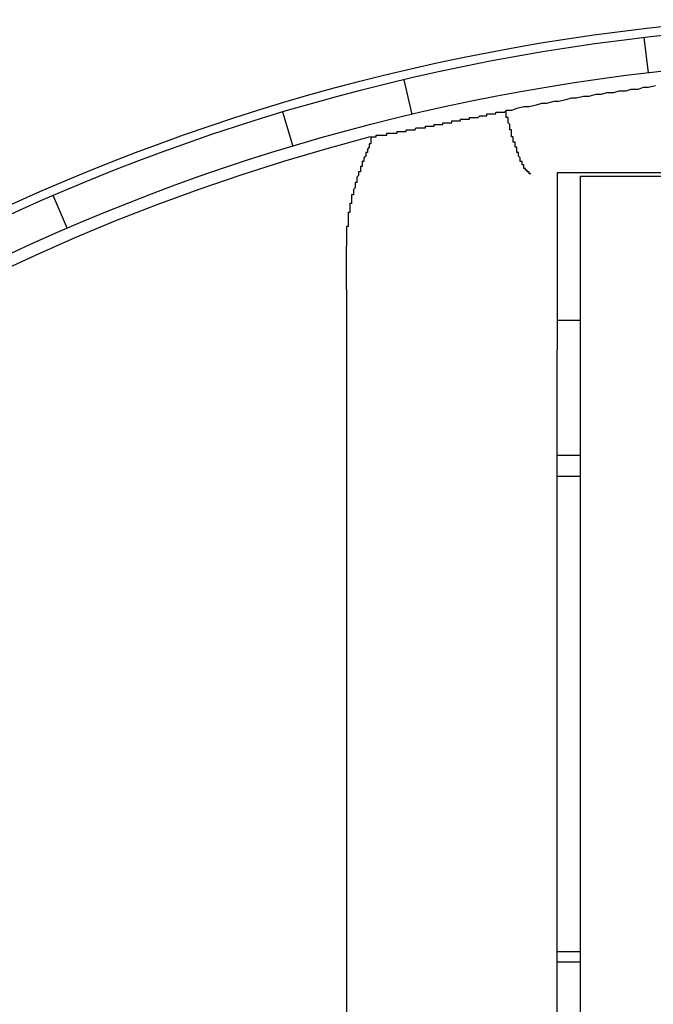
# Model space of a CAD drawing. Header units: millimetres. Extents: x 7187 to 8806, y -3756 to -2918.
# Tile 58 of 250: x 7474.24 to 7477.85, y -3221.96 to -3216.35. Entities that reach past the tile are written whole.
import ezdxf

# ---------------------------------------------------------------- set-up
doc = ezdxf.new("R2010")
doc.units = ezdxf.units.MM
doc.header["$LTSCALE"] = 3

msp = doc.modelspace()

# ---------------------------------------------------------------- linework, layer by layer
at = {"linetype": 'Continuous', "lineweight": 30}
for p, q in [((7477.8216, -3216.6571), (7477.798, -3216.4562)), ((7476.4285, -3216.6977), (7476.4751, -3216.8945)), ((7475.7989, -3217.0757), (7475.7408, -3216.882)), ((7477.3026, -3217.2272), (7477.3026, -3218.2346)), ((7481.1026, -3217.2272), (7477.3026, -3217.2272)), ((7477.435, -3217.2458), (7480.9702, -3217.2458)), ((7477.435, -3218.2346), (7477.435, -3217.2458)), ((7474.434, -3217.3576), (7474.514, -3217.5433)), ((7476.1026, -3217.8897), (7476.1022, -3217.643)), ((7476.1026, -3217.8897), (7476.1026, -3238.963)), ((7477.3026, -3218.0647), (7477.435, -3218.0647)), ((7477.3026, -3219.2262), (7477.3026, -3218.2346)), ((7477.435, -3219.2084), (7477.435, -3218.2346)), ((7477.3026, -3218.8337), (7477.435, -3218.8337)), ((7477.435, -3218.9537), (7477.3026, -3218.9537)), ((7477.3026, -3234.4548), (7477.3026, -3219.2262)), ((7477.435, -3234.3554), (7477.435, -3219.2084)), ((7477.3026, -3221.6584), (7477.435, -3221.6584)), ((7477.435, -3221.7187), (7477.3026, -3221.7187))]:
    msp.add_line(p, q, dxfattribs=at)
for points in [[(7477.8622, -3216.7313, 0), (7477.8222, -3216.7413, 0), (7477.7922, -3216.7413, 0), (7477.7622, -3216.7513, 0), (7477.7222, -3216.7513, 0), (7477.6922, -3216.7613, 0), (7477.6522, -3216.7613, 0), (7477.6222, -3216.7713, 0), (7477.5822, -3216.7713, 0), (7477.5522, -3216.7813, 0), (7477.5222, -3216.7813, 0), (7477.4822, -3216.7913, 0), (7477.4522, -3216.7913, 0), (7477.4122, -3216.8013, 0), (7477.3822, -3216.8013, 0), (7477.3522, -3216.8113, 0), (7477.3122, -3216.8213, 0), (7477.2822, -3216.8213, 0), (7477.2422, -3216.8313, 0), (7477.2122, -3216.8313, 0), (7477.1822, -3216.8413, 0), (7477.1422, -3216.8513, 0), (7477.1122, -3216.8513, 0), (7477.0722, -3216.8613, 0), (7477.0422, -3216.8713, 0), (7477.0122, -3216.8713, 0)], [(7476.2422, -3217.0213, 0), (7476.2422, -3217.0213, 0), (7476.2422, -3217.0213, 0), (7476.2422, -3217.0213, 0), (7476.2422, -3217.0213, 0), (7476.2422, -3217.0213, 0), (7476.2422, -3217.0213, 0), (7476.2422, -3217.0213, 0), (7476.2422, -3217.0213, 0), (7476.2422, -3217.0213, 0), (7476.2422, -3217.0213, 0), (7476.2422, -3217.0213, 0), (7476.2522, -3217.0213, 0), (7476.2522, -3217.0213, 0), (7476.2522, -3217.0213, 0), (7476.2522, -3217.0213, 0), (7476.2522, -3217.0213, 0), (7476.2522, -3217.0213, 0), (7476.2522, -3217.0213, 0), (7476.2522, -3217.0213, 0), (7476.2522, -3217.0213, 0), (7476.2522, -3217.0213, 0), (7476.2522, -3217.0213, 0), (7476.2522, -3217.0213, 0), (7476.2522, -3217.0213, 0), (7476.2522, -3217.0213, 0), (7476.2622, -3217.0213, 0), (7476.2622, -3217.0213, 0), (7476.2622, -3217.0213, 0), (7476.2622, -3217.0213, 0), (7476.2622, -3217.0213, 0), (7476.2622, -3217.0213, 0), (7476.2622, -3217.0213, 0), (7476.2622, -3217.0213, 0), (7476.2622, -3217.0213, 0), (7476.2622, -3217.0213, 0), (7476.2622, -3217.0213, 0), (7476.2622, -3217.0213, 0), (7476.2622, -3217.0213, 0), (7476.2722, -3217.0213, 0), (7476.2722, -3217.0213, 0), (7476.2722, -3217.0213, 0), (7476.2722, -3217.0213, 0), (7476.2722, -3217.0213, 0), (7476.2722, -3217.0213, 0), (7476.2722, -3217.0213, 0), (7476.2722, -3217.0213, 0), (7476.2722, -3217.0213, 0), (7476.2722, -3217.0113, 0), (7476.2722, -3217.0113, 0), (7476.2722, -3217.0113, 0), (7476.2822, -3217.0113, 0), (7476.2822, -3217.0113, 0), (7476.2822, -3217.0113, 0), (7476.2822, -3217.0113, 0), (7476.2822, -3217.0113, 0), (7476.2822, -3217.0113, 0), (7476.2822, -3217.0113, 0), (7476.2822, -3217.0113, 0), (7476.2822, -3217.0113, 0), (7476.2822, -3217.0113, 0), (7476.2822, -3217.0113, 0), (7476.2822, -3217.0113, 0), (7476.2822, -3217.0113, 0), (7476.2922, -3217.0113, 0), (7476.2922, -3217.0113, 0), (7476.2922, -3217.0113, 0), (7476.2922, -3217.0113, 0), (7476.2922, -3217.0113, 0), (7476.2922, -3217.0113, 0), (7476.2922, -3217.0113, 0), (7476.2922, -3217.0113, 0), (7476.2922, -3217.0113, 0), (7476.2922, -3217.0113, 0), (7476.2922, -3217.0113, 0), (7476.2922, -3217.0113, 0), (7476.3022, -3217.0113, 0), (7476.3022, -3217.0113, 0), (7476.3022, -3217.0113, 0), (7476.3022, -3217.0113, 0), (7476.3022, -3217.0113, 0), (7476.3022, -3217.0113, 0), (7476.3022, -3217.0113, 0), (7476.3022, -3217.0113, 0), (7476.3022, -3217.0113, 0), (7476.3022, -3217.0113, 0), (7476.3022, -3217.0113, 0), (7476.3122, -3217.0113, 0), (7476.3122, -3217.0113, 0), (7476.3122, -3217.0113, 0), (7476.3122, -3217.0113, 0), (7476.3122, -3217.0113, 0), (7476.3122, -3217.0113, 0), (7476.3122, -3217.0113, 0), (7476.3122, -3217.0113, 0), (7476.3122, -3217.0113, 0), (7476.3122, -3217.0113, 0), (7476.3122, -3217.0113, 0), (7476.3122, -3217.0113, 0), (7476.3222, -3217.0113, 0), (7476.3222, -3217.0113, 0), (7476.3222, -3217.0113, 0), (7476.3222, -3217.0113, 0), (7476.3222, -3217.0113, 0), (7476.3222, -3217.0113, 0), (7476.3222, -3217.0113, 0), (7476.3222, -3217.0113, 0), (7476.3222, -3217.0113, 0), (7476.3222, -3217.0113, 0), (7476.3322, -3217.0113, 0), (7476.3322, -3217.0113, 0), (7476.3322, -3217.0113, 0), (7476.3322, -3217.0113, 0), (7476.3322, -3217.0113, 0), (7476.3322, -3217.0113, 0), (7476.3322, -3217.0113, 0), (7476.3322, -3217.0013, 0), (7476.3322, -3217.0013, 0), (7476.3322, -3217.0013, 0), (7476.3422, -3217.0013, 0), (7476.3422, -3217.0013, 0), (7476.3422, -3217.0013, 0), (7476.3422, -3217.0013, 0), (7476.3422, -3217.0013, 0), (7476.3422, -3217.0013, 0), (7476.3422, -3217.0013, 0), (7476.3422, -3217.0013, 0), (7476.3422, -3217.0013, 0), (7476.3422, -3217.0013, 0), (7476.3522, -3217.0013, 0), (7476.3522, -3217.0013, 0), (7476.3522, -3217.0013, 0), (7476.3522, -3217.0013, 0), (7476.3522, -3217.0013, 0), (7476.3522, -3217.0013, 0), (7476.3522, -3217.0013, 0), (7476.3522, -3217.0013, 0), (7476.3522, -3217.0013, 0), (7476.3522, -3217.0013, 0), (7476.3622, -3217.0013, 0), (7476.3622, -3217.0013, 0), (7476.3622, -3217.0013, 0), (7476.3622, -3217.0013, 0), (7476.3622, -3217.0013, 0), (7476.3622, -3217.0013, 0), (7476.3622, -3217.0013, 0), (7476.3622, -3217.0013, 0), (7476.3622, -3217.0013, 0), (7476.3722, -3217.0013, 0), (7476.3722, -3217.0013, 0), (7476.3722, -3217.0013, 0), (7476.3722, -3217.0013, 0), (7476.3722, -3217.0013, 0), (7476.3722, -3217.0013, 0), (7476.3722, -3217.0013, 0), (7476.3722, -3217.0013, 0), (7476.3822, -3217.0013, 0), (7476.3822, -3217.0013, 0), (7476.3822, -3217.0013, 0), (7476.3822, -3217.0013, 0), (7476.3822, -3217.0013, 0), (7476.3822, -3217.0013, 0), (7476.3822, -3217.0013, 0), (7476.3822, -3217.0013, 0), (7476.3922, -3217.0013, 0), (7476.3922, -3217.0013, 0), (7476.3922, -3216.9913, 0), (7476.3922, -3216.9913, 0), (7476.3922, -3216.9913, 0), (7476.3922, -3216.9913, 0), (7476.3922, -3216.9913, 0), (7476.3922, -3216.9913, 0), (7476.4022, -3216.9913, 0), (7476.4022, -3216.9913, 0), (7476.4022, -3216.9913, 0), (7476.4022, -3216.9913, 0), (7476.4022, -3216.9913, 0), (7476.4022, -3216.9913, 0), (7476.4022, -3216.9913, 0), (7476.4022, -3216.9913, 0), (7476.4122, -3216.9913, 0), (7476.4122, -3216.9913, 0), (7476.4122, -3216.9913, 0), (7476.4122, -3216.9913, 0), (7476.4122, -3216.9913, 0), (7476.4122, -3216.9913, 0), (7476.4122, -3216.9913, 0), (7476.4122, -3216.9913, 0), (7476.4222, -3216.9913, 0), (7476.4222, -3216.9913, 0), (7476.4222, -3216.9913, 0), (7476.4222, -3216.9913, 0), (7476.4222, -3216.9913, 0), (7476.4222, -3216.9913, 0), (7476.4222, -3216.9913, 0), (7476.4322, -3216.9913, 0), (7476.4322, -3216.9913, 0), (7476.4322, -3216.9913, 0), (7476.4322, -3216.9913, 0), (7476.4322, -3216.9913, 0), (7476.4322, -3216.9913, 0), (7476.4322, -3216.9913, 0), (7476.4422, -3216.9913, 0), (7476.4422, -3216.9913, 0), (7476.4422, -3216.9913, 0), (7476.4422, -3216.9913, 0), (7476.4422, -3216.9813, 0), (7476.4422, -3216.9813, 0), (7476.4522, -3216.9813, 0), (7476.4522, -3216.9813, 0), (7476.4522, -3216.9813, 0), (7476.4522, -3216.9813, 0), (7476.4522, -3216.9813, 0), (7476.4522, -3216.9813, 0), (7476.4522, -3216.9813, 0), (7476.4622, -3216.9813, 0), (7476.4622, -3216.9813, 0), (7476.4622, -3216.9813, 0), (7476.4622, -3216.9813, 0), (7476.4622, -3216.9813, 0), (7476.4622, -3216.9813, 0), (7476.4722, -3216.9813, 0), (7476.4722, -3216.9813, 0), (7476.4722, -3216.9813, 0), (7476.4722, -3216.9813, 0), (7476.4722, -3216.9813, 0), (7476.4722, -3216.9813, 0), (7476.4822, -3216.9813, 0), (7476.4822, -3216.9813, 0), (7476.4822, -3216.9813, 0), (7476.4822, -3216.9813, 0), (7476.4822, -3216.9813, 0), (7476.4822, -3216.9813, 0), (7476.4922, -3216.9813, 0), (7476.4922, -3216.9813, 0), (7476.4922, -3216.9813, 0), (7476.4922, -3216.9813, 0), (7476.4922, -3216.9813, 0), (7476.4922, -3216.9813, 0), (7476.5022, -3216.9713, 0), (7476.5022, -3216.9713, 0), (7476.5022, -3216.9713, 0), (7476.5022, -3216.9713, 0), (7476.5022, -3216.9713, 0), (7476.5122, -3216.9713, 0), (7476.5122, -3216.9713, 0), (7476.5122, -3216.9713, 0), (7476.5122, -3216.9713, 0), (7476.5122, -3216.9713, 0), (7476.5122, -3216.9713, 0), (7476.5222, -3216.9713, 0), (7476.5222, -3216.9713, 0), (7476.5222, -3216.9713, 0), (7476.5222, -3216.9713, 0), (7476.5222, -3216.9713, 0), (7476.5322, -3216.9713, 0), (7476.5322, -3216.9713, 0), (7476.5322, -3216.9713, 0), (7476.5322, -3216.9713, 0), (7476.5322, -3216.9713, 0), (7476.5422, -3216.9713, 0), (7476.5422, -3216.9713, 0), (7476.5422, -3216.9713, 0), (7476.5422, -3216.9713, 0), (7476.5422, -3216.9713, 0), (7476.5522, -3216.9713, 0), (7476.5522, -3216.9613, 0), (7476.5522, -3216.9613, 0), (7476.5522, -3216.9613, 0), (7476.5522, -3216.9613, 0), (7476.5622, -3216.9613, 0), (7476.5622, -3216.9613, 0), (7476.5622, -3216.9613, 0), (7476.5622, -3216.9613, 0), (7476.5622, -3216.9613, 0), (7476.5722, -3216.9613, 0), (7476.5722, -3216.9613, 0), (7476.5722, -3216.9613, 0), (7476.5722, -3216.9613, 0), (7476.5722, -3216.9613, 0), (7476.5822, -3216.9613, 0), (7476.5822, -3216.9613, 0), (7476.5822, -3216.9613, 0), (7476.5822, -3216.9613, 0), (7476.5922, -3216.9613, 0), (7476.5922, -3216.9613, 0), (7476.5922, -3216.9613, 0), (7476.5922, -3216.9613, 0), (7476.5922, -3216.9613, 0), (7476.6022, -3216.9613, 0), (7476.6022, -3216.9513, 0), (7476.6022, -3216.9513, 0), (7476.6022, -3216.9513, 0), (7476.6122, -3216.9513, 0), (7476.6122, -3216.9513, 0), (7476.6122, -3216.9513, 0), (7476.6122, -3216.9513, 0), (7476.6222, -3216.9513, 0), (7476.6222, -3216.9513, 0), (7476.6222, -3216.9513, 0), (7476.6222, -3216.9513, 0), (7476.6322, -3216.9513, 0), (7476.6322, -3216.9513, 0), (7476.6322, -3216.9513, 0), (7476.6322, -3216.9513, 0), (7476.6422, -3216.9513, 0), (7476.6422, -3216.9513, 0), (7476.6422, -3216.9513, 0), (7476.6422, -3216.9513, 0), (7476.6522, -3216.9513, 0), (7476.6522, -3216.9413, 0), (7476.6522, -3216.9413, 0), (7476.6622, -3216.9413, 0), (7476.6622, -3216.9413, 0), (7476.6622, -3216.9413, 0), (7476.6622, -3216.9413, 0), (7476.6722, -3216.9413, 0), (7476.6722, -3216.9413, 0), (7476.6722, -3216.9413, 0), (7476.6822, -3216.9413, 0), (7476.6822, -3216.9413, 0), (7476.6822, -3216.9413, 0), (7476.6922, -3216.9413, 0), (7476.6922, -3216.9413, 0), (7476.6922, -3216.9413, 0), (7476.6922, -3216.9413, 0), (7476.7022, -3216.9413, 0), (7476.7022, -3216.9313, 0), (7476.7022, -3216.9313, 0), (7476.7122, -3216.9313, 0), (7476.7122, -3216.9313, 0), (7476.7222, -3216.9313, 0), (7476.7222, -3216.9313, 0), (7476.7222, -3216.9313, 0), (7476.7322, -3216.9313, 0), (7476.7322, -3216.9313, 0), (7476.7322, -3216.9313, 0), (7476.7422, -3216.9313, 0), (7476.7422, -3216.9313, 0), (7476.7522, -3216.9313, 0), (7476.7522, -3216.9313, 0), (7476.7522, -3216.9213, 0), (7476.7622, -3216.9213, 0), (7476.7622, -3216.9213, 0), (7476.7722, -3216.9213, 0), (7476.7722, -3216.9213, 0), (7476.7822, -3216.9213, 0), (7476.7822, -3216.9213, 0), (7476.7822, -3216.9213, 0), (7476.7922, -3216.9213, 0), (7476.7922, -3216.9213, 0), (7476.8022, -3216.9213, 0), (7476.8022, -3216.9113, 0), (7476.8122, -3216.9113, 0), (7476.8122, -3216.9113, 0), (7476.8222, -3216.9113, 0), (7476.8322, -3216.9113, 0), (7476.8322, -3216.9113, 0), (7476.8422, -3216.9113, 0), (7476.8422, -3216.9113, 0), (7476.8522, -3216.9113, 0), (7476.8622, -3216.9013, 0), (7476.8622, -3216.9013, 0), (7476.8722, -3216.9013, 0), (7476.8822, -3216.9013, 0), (7476.8822, -3216.9013, 0), (7476.8922, -3216.9013, 0), (7476.9022, -3216.9013, 0), (7476.9022, -3216.8913, 0), (7476.9122, -3216.8913, 0), (7476.9222, -3216.8913, 0), (7476.9222, -3216.8913, 0), (7476.9322, -3216.8913, 0), (7476.9422, -3216.8913, 0), (7476.9522, -3216.8913, 0), (7476.9522, -3216.8813, 0), (7476.9622, -3216.8813, 0), (7476.9722, -3216.8813, 0), (7476.9722, -3216.8813, 0), (7476.9822, -3216.8813, 0), (7476.9922, -3216.8813, 0), (7476.9922, -3216.8813, 0), (7477.0022, -3216.8813, 0), (7477.0122, -3216.8713, 0)], [(7477.1522, -3217.2313, 0), (7477.1422, -3217.2313, 0), (7477.1422, -3217.2213, 0), (7477.1422, -3217.2213, 0), (7477.1422, -3217.2213, 0), (7477.1422, -3217.2213, 0), (7477.1422, -3217.2213, 0), (7477.1322, -3217.2213, 0), (7477.1322, -3217.2213, 0), (7477.1322, -3217.2213, 0), (7477.1322, -3217.2213, 0), (7477.1322, -3217.2213, 0), (7477.1322, -3217.2113, 0), (7477.1322, -3217.2113, 0), (7477.1322, -3217.2113, 0), (7477.1322, -3217.2113, 0), (7477.1222, -3217.2113, 0), (7477.1222, -3217.2113, 0), (7477.1222, -3217.2113, 0), (7477.1222, -3217.2113, 0), (7477.1222, -3217.2113, 0), (7477.1222, -3217.2113, 0), (7477.1222, -3217.2013, 0), (7477.1222, -3217.2013, 0), (7477.1222, -3217.2013, 0), (7477.1222, -3217.2013, 0), (7477.1222, -3217.2013, 0), (7477.1222, -3217.2013, 0), (7477.1222, -3217.2013, 0), (7477.1222, -3217.2013, 0), (7477.1122, -3217.2013, 0), (7477.1122, -3217.2013, 0), (7477.1122, -3217.1913, 0), (7477.1122, -3217.1913, 0), (7477.1122, -3217.1913, 0), (7477.1122, -3217.1913, 0), (7477.1122, -3217.1913, 0), (7477.1122, -3217.1913, 0), (7477.1122, -3217.1913, 0), (7477.1122, -3217.1913, 0), (7477.1122, -3217.1913, 0), (7477.1122, -3217.1913, 0), (7477.1122, -3217.1813, 0), (7477.1122, -3217.1813, 0), (7477.1122, -3217.1813, 0), (7477.1122, -3217.1813, 0), (7477.1122, -3217.1813, 0), (7477.1022, -3217.1813, 0), (7477.1022, -3217.1813, 0), (7477.1022, -3217.1813, 0), (7477.1022, -3217.1813, 0), (7477.1022, -3217.1813, 0), (7477.1022, -3217.1713, 0), (7477.1022, -3217.1713, 0), (7477.1022, -3217.1713, 0), (7477.1022, -3217.1713, 0), (7477.1022, -3217.1713, 0), (7477.1022, -3217.1713, 0), (7477.1022, -3217.1713, 0), (7477.1022, -3217.1713, 0), (7477.1022, -3217.1713, 0), (7477.1022, -3217.1713, 0), (7477.1022, -3217.1613, 0), (7477.1022, -3217.1613, 0), (7477.1022, -3217.1613, 0), (7477.1022, -3217.1613, 0), (7477.1022, -3217.1613, 0), (7477.0922, -3217.1613, 0), (7477.0922, -3217.1613, 0), (7477.0922, -3217.1613, 0), (7477.0922, -3217.1613, 0), (7477.0922, -3217.1613, 0), (7477.0922, -3217.1513, 0), (7477.0922, -3217.1513, 0), (7477.0922, -3217.1513, 0), (7477.0922, -3217.1513, 0), (7477.0922, -3217.1513, 0), (7477.0922, -3217.1513, 0), (7477.0922, -3217.1513, 0), (7477.0922, -3217.1513, 0), (7477.0922, -3217.1513, 0), (7477.0922, -3217.1513, 0), (7477.0922, -3217.1413, 0), (7477.0922, -3217.1413, 0), (7477.0922, -3217.1413, 0), (7477.0922, -3217.1413, 0), (7477.0922, -3217.1413, 0), (7477.0922, -3217.1413, 0), (7477.0922, -3217.1413, 0), (7477.0922, -3217.1413, 0), (7477.0922, -3217.1413, 0), (7477.0922, -3217.1413, 0), (7477.0822, -3217.1313, 0), (7477.0822, -3217.1313, 0), (7477.0822, -3217.1313, 0), (7477.0822, -3217.1313, 0), (7477.0822, -3217.1313, 0), (7477.0822, -3217.1313, 0), (7477.0822, -3217.1313, 0), (7477.0822, -3217.1313, 0), (7477.0822, -3217.1313, 0), (7477.0822, -3217.1313, 0), (7477.0822, -3217.1213, 0), (7477.0822, -3217.1213, 0), (7477.0822, -3217.1213, 0), (7477.0822, -3217.1213, 0), (7477.0822, -3217.1213, 0), (7477.0822, -3217.1213, 0), (7477.0822, -3217.1213, 0), (7477.0822, -3217.1213, 0), (7477.0822, -3217.1213, 0), (7477.0822, -3217.1213, 0), (7477.0822, -3217.1113, 0), (7477.0822, -3217.1113, 0), (7477.0822, -3217.1113, 0), (7477.0822, -3217.1113, 0), (7477.0822, -3217.1113, 0), (7477.0822, -3217.1113, 0), (7477.0722, -3217.1113, 0), (7477.0722, -3217.1113, 0), (7477.0722, -3217.1113, 0), (7477.0722, -3217.1113, 0), (7477.0722, -3217.1013, 0), (7477.0722, -3217.1013, 0), (7477.0722, -3217.1013, 0), (7477.0722, -3217.1013, 0), (7477.0722, -3217.1013, 0), (7477.0722, -3217.1013, 0), (7477.0722, -3217.1013, 0), (7477.0722, -3217.1013, 0), (7477.0722, -3217.1013, 0), (7477.0722, -3217.1013, 0), (7477.0722, -3217.0913, 0), (7477.0722, -3217.0913, 0), (7477.0722, -3217.0913, 0), (7477.0722, -3217.0913, 0), (7477.0722, -3217.0913, 0), (7477.0722, -3217.0913, 0), (7477.0722, -3217.0913, 0), (7477.0722, -3217.0913, 0), (7477.0722, -3217.0913, 0), (7477.0722, -3217.0913, 0), (7477.0722, -3217.0813, 0), (7477.0722, -3217.0813, 0), (7477.0722, -3217.0813, 0), (7477.0722, -3217.0813, 0), (7477.0622, -3217.0813, 0), (7477.0622, -3217.0813, 0), (7477.0622, -3217.0813, 0), (7477.0622, -3217.0813, 0), (7477.0622, -3217.0813, 0), (7477.0622, -3217.0813, 0), (7477.0622, -3217.0713, 0), (7477.0622, -3217.0713, 0), (7477.0622, -3217.0713, 0), (7477.0622, -3217.0713, 0), (7477.0622, -3217.0713, 0), (7477.0622, -3217.0713, 0), (7477.0622, -3217.0713, 0), (7477.0622, -3217.0713, 0), (7477.0622, -3217.0713, 0), (7477.0622, -3217.0713, 0), (7477.0622, -3217.0613, 0), (7477.0622, -3217.0613, 0), (7477.0622, -3217.0613, 0), (7477.0622, -3217.0613, 0), (7477.0622, -3217.0613, 0), (7477.0622, -3217.0613, 0), (7477.0622, -3217.0613, 0), (7477.0622, -3217.0613, 0), (7477.0622, -3217.0613, 0), (7477.0622, -3217.0613, 0), (7477.0622, -3217.0513, 0), (7477.0622, -3217.0513, 0), (7477.0622, -3217.0513, 0), (7477.0622, -3217.0513, 0), (7477.0622, -3217.0513, 0), (7477.0522, -3217.0513, 0), (7477.0522, -3217.0513, 0), (7477.0522, -3217.0513, 0), (7477.0522, -3217.0513, 0), (7477.0522, -3217.0513, 0), (7477.0522, -3217.0413, 0), (7477.0522, -3217.0413, 0), (7477.0522, -3217.0413, 0), (7477.0522, -3217.0413, 0), (7477.0522, -3217.0413, 0), (7477.0522, -3217.0413, 0), (7477.0522, -3217.0413, 0), (7477.0522, -3217.0413, 0), (7477.0522, -3217.0413, 0), (7477.0522, -3217.0413, 0), (7477.0522, -3217.0313, 0), (7477.0522, -3217.0313, 0), (7477.0522, -3217.0313, 0), (7477.0522, -3217.0313, 0), (7477.0522, -3217.0313, 0), (7477.0522, -3217.0313, 0), (7477.0522, -3217.0313, 0), (7477.0522, -3217.0313, 0), (7477.0522, -3217.0313, 0), (7477.0522, -3217.0313, 0), (7477.0522, -3217.0213, 0), (7477.0522, -3217.0213, 0), (7477.0522, -3217.0213, 0), (7477.0522, -3217.0213, 0), (7477.0522, -3217.0213, 0), (7477.0522, -3217.0213, 0), (7477.0522, -3217.0213, 0), (7477.0422, -3217.0213, 0), (7477.0422, -3217.0213, 0), (7477.0422, -3217.0113, 0), (7477.0422, -3217.0113, 0), (7477.0422, -3217.0113, 0), (7477.0422, -3217.0113, 0), (7477.0422, -3217.0113, 0), (7477.0422, -3217.0113, 0), (7477.0422, -3217.0113, 0), (7477.0422, -3217.0113, 0), (7477.0422, -3217.0113, 0), (7477.0422, -3217.0113, 0), (7477.0422, -3217.0013, 0), (7477.0422, -3217.0013, 0), (7477.0422, -3217.0013, 0), (7477.0422, -3217.0013, 0), (7477.0422, -3217.0013, 0), (7477.0422, -3217.0013, 0), (7477.0422, -3217.0013, 0), (7477.0422, -3217.0013, 0), (7477.0422, -3217.0013, 0), (7477.0422, -3217.0013, 0), (7477.0422, -3216.9913, 0), (7477.0422, -3216.9913, 0), (7477.0422, -3216.9913, 0), (7477.0422, -3216.9913, 0), (7477.0422, -3216.9913, 0), (7477.0422, -3216.9913, 0), (7477.0422, -3216.9913, 0), (7477.0422, -3216.9913, 0), (7477.0422, -3216.9913, 0), (7477.0422, -3216.9913, 0), (7477.0422, -3216.9813, 0), (7477.0422, -3216.9813, 0), (7477.0422, -3216.9813, 0), (7477.0322, -3216.9813, 0), (7477.0322, -3216.9813, 0), (7477.0322, -3216.9813, 0), (7477.0322, -3216.9813, 0), (7477.0322, -3216.9813, 0), (7477.0322, -3216.9813, 0), (7477.0322, -3216.9813, 0), (7477.0322, -3216.9713, 0), (7477.0322, -3216.9713, 0), (7477.0322, -3216.9713, 0), (7477.0322, -3216.9713, 0), (7477.0322, -3216.9713, 0), (7477.0322, -3216.9713, 0), (7477.0322, -3216.9713, 0), (7477.0322, -3216.9713, 0), (7477.0322, -3216.9713, 0), (7477.0322, -3216.9713, 0), (7477.0322, -3216.9613, 0), (7477.0322, -3216.9613, 0), (7477.0322, -3216.9613, 0), (7477.0322, -3216.9613, 0), (7477.0322, -3216.9613, 0), (7477.0322, -3216.9613, 0), (7477.0322, -3216.9613, 0), (7477.0322, -3216.9613, 0), (7477.0322, -3216.9613, 0), (7477.0322, -3216.9613, 0), (7477.0322, -3216.9513, 0), (7477.0322, -3216.9513, 0), (7477.0322, -3216.9513, 0), (7477.0322, -3216.9513, 0), (7477.0322, -3216.9513, 0), (7477.0322, -3216.9513, 0), (7477.0322, -3216.9513, 0), (7477.0322, -3216.9513, 0), (7477.0322, -3216.9513, 0), (7477.0322, -3216.9513, 0), (7477.0222, -3216.9413, 0), (7477.0222, -3216.9413, 0), (7477.0222, -3216.9413, 0), (7477.0222, -3216.9413, 0), (7477.0222, -3216.9413, 0), (7477.0222, -3216.9413, 0), (7477.0222, -3216.9413, 0), (7477.0222, -3216.9413, 0), (7477.0222, -3216.9413, 0), (7477.0222, -3216.9413, 0), (7477.0222, -3216.9313, 0), (7477.0222, -3216.9313, 0), (7477.0222, -3216.9313, 0), (7477.0222, -3216.9313, 0), (7477.0222, -3216.9313, 0), (7477.0222, -3216.9313, 0), (7477.0222, -3216.9313, 0), (7477.0222, -3216.9313, 0), (7477.0222, -3216.9313, 0), (7477.0222, -3216.9313, 0), (7477.0222, -3216.9213, 0), (7477.0222, -3216.9213, 0), (7477.0222, -3216.9213, 0), (7477.0222, -3216.9213, 0), (7477.0222, -3216.9213, 0), (7477.0222, -3216.9213, 0), (7477.0222, -3216.9213, 0), (7477.0222, -3216.9213, 0), (7477.0222, -3216.9213, 0), (7477.0222, -3216.9213, 0), (7477.0222, -3216.9113, 0), (7477.0222, -3216.9113, 0), (7477.0222, -3216.9113, 0), (7477.0222, -3216.9113, 0), (7477.0222, -3216.9113, 0), (7477.0222, -3216.9113, 0), (7477.0222, -3216.9113, 0), (7477.0222, -3216.9113, 0), (7477.0222, -3216.9113, 0), (7477.0122, -3216.9113, 0), (7477.0122, -3216.9013, 0), (7477.0122, -3216.9013, 0), (7477.0122, -3216.9013, 0), (7477.0122, -3216.9013, 0), (7477.0122, -3216.9013, 0), (7477.0122, -3216.9013, 0), (7477.0122, -3216.9013, 0), (7477.0122, -3216.9013, 0), (7477.0122, -3216.9013, 0), (7477.0122, -3216.9013, 0), (7477.0122, -3216.8913, 0), (7477.0122, -3216.8913, 0), (7477.0122, -3216.8913, 0), (7477.0122, -3216.8913, 0), (7477.0122, -3216.8913, 0), (7477.0122, -3216.8913, 0), (7477.0122, -3216.8913, 0), (7477.0122, -3216.8913, 0), (7477.0122, -3216.8913, 0), (7477.0122, -3216.8913, 0), (7477.0122, -3216.8813, 0), (7477.0122, -3216.8813, 0), (7477.0122, -3216.8813, 0), (7477.0122, -3216.8813, 0), (7477.0122, -3216.8813, 0), (7477.0122, -3216.8813, 0), (7477.0122, -3216.8813, 0), (7477.0122, -3216.8813, 0), (7477.0122, -3216.8813, 0), (7477.0122, -3216.8813, 0), (7477.0122, -3216.8713, 0)], [(7476.2422, -3217.0213, 0), (7476.2422, -3217.0213, 0), (7476.2422, -3217.0213, 0), (7476.2422, -3217.0213, 0), (7476.2422, -3217.0213, 0), (7476.2422, -3217.0213, 0), (7476.2422, -3217.0213, 0), (7476.2422, -3217.0213, 0), (7476.2422, -3217.0213, 0), (7476.2422, -3217.0213, 0), (7476.2422, -3217.0213, 0), (7476.2422, -3217.0213, 0), (7476.2422, -3217.0313, 0), (7476.2422, -3217.0313, 0), (7476.2422, -3217.0313, 0), (7476.2422, -3217.0313, 0), (7476.2422, -3217.0313, 0), (7476.2422, -3217.0313, 0), (7476.2422, -3217.0313, 0), (7476.2422, -3217.0313, 0), (7476.2422, -3217.0313, 0), (7476.2422, -3217.0313, 0), (7476.2422, -3217.0313, 0), (7476.2422, -3217.0313, 0), (7476.2422, -3217.0313, 0), (7476.2422, -3217.0313, 0), (7476.2422, -3217.0313, 0), (7476.2422, -3217.0313, 0), (7476.2422, -3217.0313, 0), (7476.2422, -3217.0313, 0), (7476.2422, -3217.0313, 0), (7476.2422, -3217.0313, 0), (7476.2422, -3217.0313, 0), (7476.2422, -3217.0413, 0), (7476.2422, -3217.0413, 0), (7476.2422, -3217.0413, 0), (7476.2422, -3217.0413, 0), (7476.2422, -3217.0413, 0), (7476.2422, -3217.0413, 0), (7476.2422, -3217.0413, 0), (7476.2422, -3217.0413, 0), (7476.2422, -3217.0413, 0), (7476.2422, -3217.0413, 0), (7476.2422, -3217.0413, 0), (7476.2422, -3217.0413, 0), (7476.2422, -3217.0513, 0), (7476.2422, -3217.0513, 0), (7476.2422, -3217.0513, 0), (7476.2422, -3217.0513, 0), (7476.2422, -3217.0513, 0), (7476.2422, -3217.0513, 0), (7476.2422, -3217.0513, 0), (7476.2422, -3217.0513, 0), (7476.2422, -3217.0513, 0), (7476.2422, -3217.0613, 0), (7476.2322, -3217.0613, 0), (7476.2322, -3217.0613, 0), (7476.2322, -3217.0613, 0), (7476.2322, -3217.0613, 0), (7476.2322, -3217.0613, 0), (7476.2322, -3217.0613, 0), (7476.2322, -3217.0613, 0), (7476.2322, -3217.0713, 0), (7476.2322, -3217.0713, 0), (7476.2322, -3217.0713, 0), (7476.2322, -3217.0713, 0), (7476.2322, -3217.0713, 0), (7476.2322, -3217.0713, 0), (7476.2322, -3217.0813, 0), (7476.2322, -3217.0813, 0), (7476.2322, -3217.0813, 0), (7476.2322, -3217.0813, 0), (7476.2322, -3217.0813, 0), (7476.2322, -3217.0813, 0), (7476.2222, -3217.0913, 0), (7476.2222, -3217.0913, 0), (7476.2222, -3217.0913, 0), (7476.2222, -3217.0913, 0), (7476.2222, -3217.0913, 0), (7476.2222, -3217.0913, 0), (7476.2222, -3217.1013, 0), (7476.2222, -3217.1013, 0), (7476.2222, -3217.1013, 0), (7476.2222, -3217.1013, 0), (7476.2222, -3217.1013, 0), (7476.2222, -3217.1113, 0), (7476.2222, -3217.1113, 0), (7476.2122, -3217.1113, 0), (7476.2122, -3217.1113, 0), (7476.2122, -3217.1113, 0), (7476.2122, -3217.1213, 0), (7476.2122, -3217.1213, 0), (7476.2122, -3217.1213, 0), (7476.2122, -3217.1213, 0), (7476.2122, -3217.1313, 0), (7476.2122, -3217.1313, 0), (7476.2122, -3217.1313, 0), (7476.2122, -3217.1313, 0), (7476.2122, -3217.1313, 0), (7476.2022, -3217.1413, 0), (7476.2022, -3217.1413, 0), (7476.2022, -3217.1413, 0), (7476.2022, -3217.1413, 0), (7476.2022, -3217.1513, 0), (7476.2022, -3217.1513, 0), (7476.2022, -3217.1513, 0), (7476.2022, -3217.1513, 0), (7476.2022, -3217.1513, 0), (7476.2022, -3217.1613, 0), (7476.2022, -3217.1613, 0), (7476.1922, -3217.1613, 0), (7476.1922, -3217.1613, 0), (7476.1922, -3217.1713, 0), (7476.1922, -3217.1713, 0), (7476.1922, -3217.1713, 0), (7476.1922, -3217.1713, 0), (7476.1922, -3217.1813, 0), (7476.1922, -3217.1813, 0), (7476.1922, -3217.1813, 0), (7476.1922, -3217.1813, 0), (7476.1922, -3217.1913, 0), (7476.1822, -3217.1913, 0), (7476.1822, -3217.1913, 0), (7476.1822, -3217.1913, 0), (7476.1822, -3217.2013, 0), (7476.1822, -3217.2013, 0), (7476.1822, -3217.2013, 0), (7476.1822, -3217.2113, 0), (7476.1822, -3217.2113, 0), (7476.1822, -3217.2113, 0), (7476.1822, -3217.2113, 0), (7476.1822, -3217.2213, 0), (7476.1722, -3217.2213, 0), (7476.1722, -3217.2213, 0), (7476.1722, -3217.2213, 0), (7476.1722, -3217.2313, 0), (7476.1722, -3217.2313, 0), (7476.1722, -3217.2313, 0), (7476.1722, -3217.2413, 0), (7476.1722, -3217.2413, 0), (7476.1722, -3217.2413, 0), (7476.1722, -3217.2413, 0), (7476.1622, -3217.2513, 0), (7476.1622, -3217.2513, 0), (7476.1622, -3217.2513, 0), (7476.1622, -3217.2613, 0), (7476.1622, -3217.2613, 0), (7476.1622, -3217.2613, 0), (7476.1622, -3217.2613, 0), (7476.1622, -3217.2713, 0), (7476.1622, -3217.2713, 0), (7476.1622, -3217.2713, 0), (7476.1622, -3217.2813, 0), (7476.1522, -3217.2813, 0), (7476.1522, -3217.2813, 0), (7476.1522, -3217.2913, 0), (7476.1522, -3217.2913, 0), (7476.1522, -3217.2913, 0), (7476.1522, -3217.2913, 0), (7476.1522, -3217.3013, 0), (7476.1522, -3217.3013, 0), (7476.1522, -3217.3013, 0), (7476.1522, -3217.3113, 0), (7476.1522, -3217.3113, 0), (7476.1522, -3217.3113, 0), (7476.1422, -3217.3213, 0), (7476.1422, -3217.3213, 0), (7476.1422, -3217.3213, 0), (7476.1422, -3217.3313, 0), (7476.1422, -3217.3313, 0), (7476.1422, -3217.3313, 0), (7476.1422, -3217.3413, 0), (7476.1422, -3217.3413, 0), (7476.1422, -3217.3413, 0), (7476.1422, -3217.3413, 0), (7476.1422, -3217.3513, 0), (7476.1422, -3217.3513, 0), (7476.1322, -3217.3513, 0), (7476.1322, -3217.3613, 0), (7476.1322, -3217.3613, 0), (7476.1322, -3217.3613, 0), (7476.1322, -3217.3713, 0), (7476.1322, -3217.3713, 0), (7476.1322, -3217.3713, 0), (7476.1322, -3217.3813, 0), (7476.1322, -3217.3813, 0), (7476.1322, -3217.3813, 0), (7476.1322, -3217.3913, 0), (7476.1322, -3217.3913, 0), (7476.1322, -3217.4013, 0), (7476.1222, -3217.4013, 0), (7476.1222, -3217.4013, 0), (7476.1222, -3217.4113, 0), (7476.1222, -3217.4113, 0), (7476.1222, -3217.4113, 0), (7476.1222, -3217.4213, 0), (7476.1222, -3217.4213, 0), (7476.1222, -3217.4213, 0), (7476.1222, -3217.4313, 0), (7476.1222, -3217.4313, 0), (7476.1222, -3217.4313, 0), (7476.1222, -3217.4413, 0), (7476.1222, -3217.4413, 0), (7476.1222, -3217.4413, 0), (7476.1222, -3217.4513, 0), (7476.1122, -3217.4513, 0), (7476.1122, -3217.4613, 0), (7476.1122, -3217.4613, 0), (7476.1122, -3217.4613, 0), (7476.1122, -3217.4713, 0), (7476.1122, -3217.4713, 0), (7476.1122, -3217.4713, 0), (7476.1122, -3217.4813, 0), (7476.1122, -3217.4813, 0), (7476.1122, -3217.4813, 0), (7476.1122, -3217.4913, 0), (7476.1122, -3217.4913, 0), (7476.1122, -3217.5013, 0), (7476.1122, -3217.5013, 0), (7476.1122, -3217.5013, 0), (7476.1122, -3217.5113, 0), (7476.1122, -3217.5113, 0), (7476.1122, -3217.5113, 0), (7476.1122, -3217.5213, 0), (7476.1122, -3217.5213, 0), (7476.1122, -3217.5313, 0), (7476.1022, -3217.5313, 0), (7476.1022, -3217.5313, 0), (7476.1022, -3217.5413, 0), (7476.1022, -3217.5413, 0), (7476.1022, -3217.5413, 0), (7476.1022, -3217.5513, 0), (7476.1022, -3217.5513, 0), (7476.1022, -3217.5613, 0), (7476.1022, -3217.5613, 0), (7476.1022, -3217.5613, 0), (7476.1022, -3217.5713, 0), (7476.1022, -3217.5713, 0), (7476.1022, -3217.5713, 0), (7476.1022, -3217.5813, 0), (7476.1022, -3217.5813, 0), (7476.1022, -3217.5913, 0), (7476.1022, -3217.5913, 0), (7476.1022, -3217.5913, 0), (7476.1022, -3217.6013, 0), (7476.1022, -3217.6013, 0), (7476.1022, -3217.6113, 0), (7476.1022, -3217.6113, 0), (7476.1022, -3217.6113, 0), (7476.1022, -3217.6213, 0), (7476.1022, -3217.6213, 0), (7476.1022, -3217.6313, 0), (7476.1022, -3217.6313, 0), (7476.1022, -3217.6313, 0), (7476.1022, -3217.6413, 0), (7476.1022, -3217.6413, 0)]]:
    msp.add_polyline3d(points, dxfattribs=at)
for radius in [12.102, 12.0523, 11.85]:
    msp.add_circle((7479.2026, -3228.4263), radius, dxfattribs=at)
msp.add_arc((7479.2026, -3228.4263), 11.7831, 104.57006, 258.72135, dxfattribs=at)

doc.saveas('drawing.dxf')
